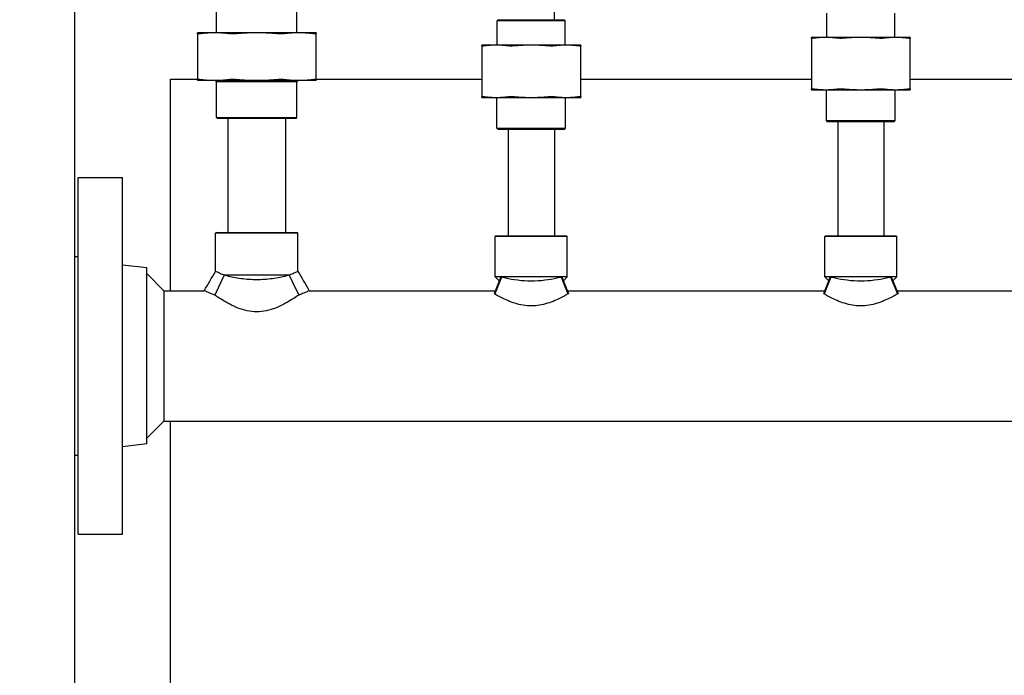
# Model space of a CAD drawing. Header units: inches. Extents: x 24 to 1128, y -69 to 748.
# Tile 4 of 256: x 112 to 130, y 211 to 223. Entities that reach past the tile are written whole.
import ezdxf

# ---------------------------------------------------------------- set-up
doc = ezdxf.new("R2010")
doc.units = ezdxf.units.IN
doc.header["$LTSCALE"] = 32
doc.header["$MEASUREMENT"] = 0
doc.layers.add('Dimension (ANSI)', color=7, linetype='Continuous', lineweight=25)
doc.layers.add('Visible (ANSI)', color=7, linetype='Continuous', lineweight=30)
doc.styles.add('Note Text (ANSI)', font='tahoma.ttf')
doc.dimstyles.new('SB Fraction-16 (ANSI)', dxfattribs={"dimscale": 32, "dimtxt": 0.125, "dimasz": 0.098425, "dimexe": 0.125, "dimexo": 0.0625, "dimgap": 0.031496, "dimtad": 0, "dimtih": 1, "dimtoh": 1, "dimdec": 4, "dimrnd": 1e-08, "dimzin": 0, "dimdsep": 46, "dimlunit": 5, "dimtxsty": 'Note Text (ANSI)', "dimcen": 0.09, "dimdle": 0.393701, "dimclrd": 256, "dimclre": 256, "dimclrt": 256, "dimadec": 0, "dimazin": 3, "dimtfac": 0.96, "dimtofl": 0, "dimtmove": 0, "dimatfit": 3, "dimfxl": 1, "dimfrac": 2, "dimtolj": 1, "dimtzin": 12, "dimlwd": -1, "dimlwe": -1, "dimarcsym": 0})

# ---------------------------------------------------------------- blocks, each defined once
blk = doc.blocks.new('*D15')
at = {"layer": 'Defpoints', "color": 0, "transparency": 16777216}
for p in [(159.29, 460.484), (67.957, 170.772), (125.165, 170.772)]:
    blk.add_point(p, dxfattribs=at)
at = {"layer": 'Dimension (ANSI)', "transparency": 16777216}
for p, q in [((157.29, 460.484), (63.957, 460.484)), ((67.957, 457.334), (67.957, 323.161)), ((67.957, 173.922), (67.957, 316.095)), ((123.165, 170.772), (63.957, 170.772))]:
    blk.add_line(p, q, dxfattribs=at)
for points in [[(67.432, 457.334), (68.482, 457.334), (67.957, 460.484)], [(67.432, 173.922), (68.482, 173.922), (67.957, 170.772)]]:
    blk.add_solid(points, dxfattribs=at)
at = {"layer": 'Dimension (ANSI)', "transparency": 16777216, "insert": (55.77, 322.153), "char_height": 4, "attachment_point": 1, "style": 'Note Text (ANSI)'}
blk.add_mtext('\\A1;289 11/16', dxfattribs=at)

msp = doc.modelspace()

# ---------------------------------------------------------------- linework, layer by layer
at = {"layer": 'Visible (ANSI)'}
for p, q in [((112.66537, 244.2142), (112.66537, 184.86817)), ((121.40611, 222.87808), (121.40611, 225.10958)), ((115.25486, 222.63908), (115.25486, 223.31245)), ((116.71736, 222.63908), (116.71736, 223.31245)), ((126.36736, 222.5547), (126.36736, 222.99787)), ((127.60486, 222.5547), (127.60486, 222.99787)), ((120.38819, 222.87808), (120.36736, 222.85724)), ((121.60486, 222.85724), (120.36736, 222.85724)), ((120.36736, 222.41408), (120.36736, 222.85724)), ((120.38819, 222.87808), (121.58403, 222.87808)), ((121.58403, 222.87808), (121.60486, 222.85724)), ((121.60486, 222.41408), (121.60486, 222.85724)), ((115.22243, 222.63908), (114.90611, 222.63908)), ((114.90611, 222.62028), (114.90611, 221.79188)), ((115.98611, 222.63908), (115.22243, 222.63908)), ((116.74978, 222.63908), (115.98611, 222.63908)), ((117.06611, 222.63908), (116.74978, 222.63908)), ((117.06611, 221.79188), (117.06611, 222.62028)), ((126.34971, 222.5547), (126.08611, 222.5547)), ((126.08611, 222.53982), (126.08611, 221.61708)), ((126.98611, 222.5547), (126.34971, 222.5547)), ((127.6225, 222.5547), (126.98611, 222.5547)), ((127.88611, 222.5547), (127.6225, 222.5547)), ((127.88611, 221.61708), (127.88611, 222.53982)), ((120.34971, 222.41408), (120.08611, 222.41408)), ((120.08611, 222.3992), (120.08611, 221.47646)), ((120.98611, 222.41408), (120.34971, 222.41408)), ((121.6225, 222.41408), (120.98611, 222.41408)), ((121.88611, 222.41408), (121.6225, 222.41408)), ((121.88611, 221.47646), (121.88611, 222.3992)), ((114.41537, 221.79617), (114.90611, 221.79617)), ((114.41537, 217.94058), (114.41537, 221.79617)), ((114.90611, 221.77308), (115.22243, 221.77308)), ((115.22243, 221.77308), (115.98611, 221.77308)), ((115.25361, 221.74308), (115.22361, 221.77308)), ((116.71861, 221.74308), (115.25361, 221.74308)), ((115.25361, 221.0937), (115.25361, 221.74308)), ((115.98611, 221.77308), (116.74978, 221.77308)), ((116.71861, 221.74308), (116.74861, 221.77308)), ((116.71861, 221.0937), (116.71861, 221.74308)), ((116.74978, 221.77308), (117.06611, 221.77308)), ((117.06611, 221.79617), (120.08611, 221.79617)), ((121.88611, 221.79617), (126.08611, 221.79617)), ((127.88611, 221.79617), (131.08611, 221.79617)), ((120.08611, 221.46158), (120.34971, 221.46158)), ((120.34971, 221.46158), (120.98611, 221.46158)), ((120.36111, 220.89891), (120.36111, 221.46158)), ((120.98611, 221.46158), (121.6225, 221.46158)), ((121.61111, 220.89891), (121.61111, 221.46158)), ((121.6225, 221.46158), (121.88611, 221.46158)), ((126.08611, 221.6022), (126.34971, 221.6022)), ((126.34971, 221.6022), (126.98611, 221.6022)), ((126.36111, 221.03953), (126.36111, 221.6022)), ((126.98611, 221.6022), (127.6225, 221.6022)), ((127.61111, 221.03953), (127.61111, 221.6022)), ((127.6225, 221.6022), (127.88611, 221.6022)), ((115.25361, 221.0937), (116.71861, 221.0937)), ((115.26923, 221.07808), (115.25361, 221.0937)), ((116.70298, 221.07808), (116.71861, 221.0937)), ((116.70298, 221.07808), (115.26923, 221.07808)), ((115.46111, 221.07808), (115.46111, 219.00308)), ((116.51111, 221.07808), (116.51111, 219.00308)), ((126.36111, 221.03953), (127.61111, 221.03953)), ((126.38194, 221.0187), (126.36111, 221.03953)), ((127.59028, 221.0187), (126.38194, 221.0187)), ((126.56611, 221.0187), (126.56611, 218.94058)), ((127.40611, 221.0187), (127.40611, 218.94058)), ((127.59028, 221.0187), (127.61111, 221.03953)), ((120.36111, 220.89891), (121.61111, 220.89891)), ((120.38194, 220.87808), (120.36111, 220.89891)), ((121.59028, 220.87808), (120.38194, 220.87808)), ((120.56611, 220.87808), (120.56611, 218.94058)), ((121.40611, 220.87808), (121.40611, 218.94058)), ((121.59028, 220.87808), (121.61111, 220.89891)), ((112.73361, 213.50308), (112.73361, 220.00308)), ((112.73361, 220.00308), (113.54361, 220.00308)), ((113.54361, 213.50308), (113.54361, 220.00308)), ((115.25173, 219.00308), (115.23611, 218.98745)), ((116.73611, 218.98745), (115.23611, 218.98745)), ((115.23611, 218.29188), (115.23611, 218.98745)), ((115.25173, 219.00308), (116.72048, 219.00308)), ((116.72048, 219.00308), (116.73611, 218.98745)), ((116.73611, 218.29188), (116.73611, 218.98745)), ((120.34548, 218.94058), (120.32986, 218.92495)), ((120.34548, 218.94058), (121.62673, 218.94058)), ((121.62673, 218.94058), (121.64236, 218.92495)), ((126.34548, 218.94058), (126.32986, 218.92495)), ((126.34548, 218.94058), (127.62673, 218.94058)), ((127.62673, 218.94058), (127.64236, 218.92495)), ((121.64236, 218.92495), (120.32986, 218.92495)), ((120.32986, 218.19058), (120.32986, 218.92495)), ((121.64236, 218.19058), (121.64236, 218.92495)), ((127.64236, 218.92495), (126.32986, 218.92495)), ((126.32986, 218.19058), (126.32986, 218.92495)), ((127.64236, 218.19058), (127.64236, 218.92495)), ((112.67361, 214.94308), (112.67361, 218.56308)), ((112.67361, 218.56308), (112.73361, 218.56308)), ((113.98361, 218.35405), (113.54361, 218.40808)), ((113.98361, 215.1521), (113.98361, 218.35405)), ((114.29611, 217.94058), (113.98361, 218.25308)), ((115.39297, 218.22183), (115.32814, 218.08449)), ((116.57925, 218.22183), (115.39297, 218.22183)), ((116.57925, 218.22183), (116.64408, 218.08449)), ((115.32814, 218.08449), (115.2222, 217.86005)), ((116.64408, 218.08449), (116.75002, 217.86005)), ((120.4308, 218.19058), (120.30806, 217.88545)), ((120.44208, 218.18761), (120.31949, 217.88139)), ((121.64236, 218.19058), (120.32986, 218.19058)), ((120.40184, 218.11859), (120.32986, 218.19058)), ((121.53014, 218.18761), (121.65273, 217.88139)), ((121.54142, 218.19058), (121.66416, 217.88545)), ((121.57038, 218.11859), (121.64236, 218.19058)), ((126.4308, 218.19058), (126.30806, 217.88545)), ((126.44208, 218.18761), (126.31949, 217.88139)), ((127.64236, 218.19058), (126.32986, 218.19058)), ((126.40184, 218.11859), (126.32986, 218.19058)), ((127.53014, 218.18761), (127.65273, 217.88139)), ((127.54142, 218.19058), (127.66416, 217.88545)), ((127.57038, 218.11859), (127.64236, 218.19058)), ((114.29611, 217.94058), (115.02904, 217.94058)), ((114.29611, 217.94058), (114.29611, 215.56558)), ((116.94317, 217.94058), (120.33023, 217.94058)), ((121.64199, 217.94058), (126.33023, 217.94058)), ((127.64199, 217.94058), (131.33023, 217.94058)), ((114.29611, 215.56558), (113.98361, 215.25308)), ((114.29611, 215.56558), (143.73282, 215.56558)), ((114.41537, 184.86817), (114.41537, 215.56558)), ((113.98361, 215.1521), (113.54361, 215.09808)), ((112.67361, 214.94308), (112.73361, 214.94308)), ((112.73361, 213.50308), (113.54361, 213.50308))]:
    msp.add_line(p, q, dxfattribs=at)
for points, weights in [([(114.90611, 222.62028), (114.90611, 222.63908), (114.90611, 222.63908)], [1.06125151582, 1.04676875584, 1]), ([(115.22243, 222.63908), (115.08698, 222.63908), (114.94272, 222.62028)], [1, 1.04676875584, 1.06125151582]), ([(115.50215, 222.62028), (115.35789, 222.63908), (115.22243, 222.63908)], [1.06125151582, 1.04676875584, 1]), ([(115.98611, 222.63908), (115.79454, 222.63908), (115.59053, 222.62028)], [1, 1.04676875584, 1.06125151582]), ([(116.38168, 222.62028), (116.17767, 222.63908), (115.98611, 222.63908)], [1.06125151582, 1.04676875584, 1]), ([(116.74978, 222.63908), (116.61433, 222.63908), (116.47007, 222.62028)], [1, 1.04676875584, 1.06125151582]), ([(117.0295, 222.62028), (116.88524, 222.63908), (116.74978, 222.63908)], [1.06125151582, 1.04676875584, 1]), ([(117.06611, 222.63908), (117.06611, 222.63908), (117.06611, 222.62028)], [1, 1.04676875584, 1.06125151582]), ([(126.08611, 222.53982), (126.08611, 222.5547), (126.08611, 222.5547)], [1.06851824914, 1.04951712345, 1]), ([(126.34971, 222.5547), (126.23961, 222.5547), (126.12272, 222.53982)], [1, 1.04951712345, 1.06851824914]), ([(126.5767, 222.53982), (126.45981, 222.5547), (126.34971, 222.5547)], [1.06851824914, 1.04951712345, 1]), ([(126.98611, 222.5547), (126.8304, 222.5547), (126.66509, 222.53982)], [1, 1.04951712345, 1.06851824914]), ([(127.30712, 222.53982), (127.14181, 222.5547), (126.98611, 222.5547)], [1.06851824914, 1.04951712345, 1]), ([(127.6225, 222.5547), (127.51241, 222.5547), (127.39551, 222.53982)], [1, 1.04951712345, 1.06851824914]), ([(127.8495, 222.53982), (127.7326, 222.5547), (127.6225, 222.5547)], [1.06851824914, 1.04951712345, 1]), ([(127.88611, 222.5547), (127.88611, 222.5547), (127.88611, 222.53982)], [1, 1.04951712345, 1.06851824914]), ([(120.08611, 222.3992), (120.08611, 222.41408), (120.08611, 222.41408)], [1.06851824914, 1.04951712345, 1]), ([(120.34971, 222.41408), (120.23961, 222.41408), (120.12272, 222.3992)], [1, 1.04951712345, 1.06851824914]), ([(120.5767, 222.3992), (120.45981, 222.41408), (120.34971, 222.41408)], [1.06851824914, 1.04951712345, 1]), ([(120.98611, 222.41408), (120.8304, 222.41408), (120.66509, 222.3992)], [1, 1.04951712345, 1.06851824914]), ([(121.30712, 222.3992), (121.14181, 222.41408), (120.98611, 222.41408)], [1.06851824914, 1.04951712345, 1]), ([(121.6225, 222.41408), (121.51241, 222.41408), (121.39551, 222.3992)], [1, 1.04951712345, 1.06851824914]), ([(121.8495, 222.3992), (121.7326, 222.41408), (121.6225, 222.41408)], [1.06851824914, 1.04951712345, 1]), ([(121.88611, 222.41408), (121.88611, 222.41408), (121.88611, 222.3992)], [1, 1.04951712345, 1.06851824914]), ([(114.90611, 221.77308), (114.90611, 221.77308), (114.90611, 221.79188)], [1, 1.04676875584, 1.06125151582]), ([(114.94272, 221.79188), (115.08698, 221.77308), (115.22243, 221.77308)], [1.06125151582, 1.04676875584, 1]), ([(115.22243, 221.77308), (115.35789, 221.77308), (115.50215, 221.79188)], [1, 1.04676875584, 1.06125151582]), ([(115.59053, 221.79188), (115.79454, 221.77308), (115.98611, 221.77308)], [1.06125151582, 1.04676875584, 1]), ([(115.98611, 221.77308), (116.17767, 221.77308), (116.38168, 221.79188)], [1, 1.04676875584, 1.06125151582]), ([(116.47007, 221.79188), (116.61433, 221.77308), (116.74978, 221.77308)], [1.06125151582, 1.04676875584, 1]), ([(116.74978, 221.77308), (116.88524, 221.77308), (117.0295, 221.79188)], [1, 1.04676875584, 1.06125151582]), ([(117.06611, 221.79188), (117.06611, 221.77308), (117.06611, 221.77308)], [1.06125151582, 1.04676875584, 1]), ([(120.08611, 221.46158), (120.08611, 221.46158), (120.08611, 221.47646)], [1, 1.04951712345, 1.06851824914]), ([(120.12272, 221.47646), (120.23961, 221.46158), (120.34971, 221.46158)], [1.06851824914, 1.04951712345, 1]), ([(120.34971, 221.46158), (120.45981, 221.46158), (120.5767, 221.47646)], [1, 1.04951712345, 1.06851824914]), ([(120.66509, 221.47646), (120.8304, 221.46158), (120.98611, 221.46158)], [1.06851824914, 1.04951712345, 1]), ([(120.98611, 221.46158), (121.14181, 221.46158), (121.30712, 221.47646)], [1, 1.04951712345, 1.06851824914]), ([(121.39551, 221.47646), (121.51241, 221.46158), (121.6225, 221.46158)], [1.06851824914, 1.04951712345, 1]), ([(121.6225, 221.46158), (121.7326, 221.46158), (121.8495, 221.47646)], [1, 1.04951712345, 1.06851824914]), ([(121.88611, 221.47646), (121.88611, 221.46158), (121.88611, 221.46158)], [1.06851824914, 1.04951712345, 1]), ([(126.08611, 221.6022), (126.08611, 221.6022), (126.08611, 221.61708)], [1, 1.04951712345, 1.06851824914]), ([(126.12272, 221.61708), (126.23961, 221.6022), (126.34971, 221.6022)], [1.06851824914, 1.04951712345, 1]), ([(126.34971, 221.6022), (126.45981, 221.6022), (126.5767, 221.61708)], [1, 1.04951712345, 1.06851824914]), ([(126.66509, 221.61708), (126.8304, 221.6022), (126.98611, 221.6022)], [1.06851824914, 1.04951712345, 1]), ([(126.98611, 221.6022), (127.14181, 221.6022), (127.30712, 221.61708)], [1, 1.04951712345, 1.06851824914]), ([(127.39551, 221.61708), (127.51241, 221.6022), (127.6225, 221.6022)], [1.06851824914, 1.04951712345, 1]), ([(127.6225, 221.6022), (127.7326, 221.6022), (127.8495, 221.61708)], [1, 1.04951712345, 1.06851824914]), ([(127.88611, 221.61708), (127.88611, 221.6022), (127.88611, 221.6022)], [1.06851824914, 1.04951712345, 1])]:
    msp.add_rational_spline(points, weights, degree=2, dxfattribs=at)
for points, knots in [([(114.94272, 222.62028), (114.93098, 222.61875), (114.92168, 222.61799), (114.90957, 222.61799), (114.90611, 222.61875), (114.90611, 222.62028)], [0.405588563, 0.405588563, 0.405588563, 0.405588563, 0.526133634, 0.526133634, 0.646678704, 0.646678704, 0.646678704, 0.646678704]), ([(115.59053, 222.62028), (115.57393, 222.61875), (115.55731, 222.61799), (115.52808, 222.61799), (115.51389, 222.61875), (115.50215, 222.62028)], [0.405588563, 0.405588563, 0.405588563, 0.405588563, 0.526133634, 0.526133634, 0.646678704, 0.646678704, 0.646678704, 0.646678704]), ([(116.47007, 222.62028), (116.45833, 222.61875), (116.44413, 222.61799), (116.4149, 222.61799), (116.39829, 222.61875), (116.38168, 222.62028)], [0.405588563, 0.405588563, 0.405588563, 0.405588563, 0.526133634, 0.526133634, 0.646678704, 0.646678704, 0.646678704, 0.646678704]), ([(117.06611, 222.62028), (117.06611, 222.61875), (117.06265, 222.61799), (117.05054, 222.61799), (117.04124, 222.61875), (117.0295, 222.62028)], [1.30162193, 1.30162193, 1.30162193, 1.30162193, 1.422167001, 1.422167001, 1.542712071, 1.542712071, 1.542712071, 1.542712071]), ([(126.12272, 222.53982), (126.11098, 222.53833), (126.10168, 222.53759), (126.08956, 222.53759), (126.08611, 222.53833), (126.08611, 222.53982)], [0.414702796, 0.414702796, 0.414702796, 0.414702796, 0.535378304, 0.535378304, 0.656053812, 0.656053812, 0.656053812, 0.656053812]), ([(126.66509, 222.53982), (126.64849, 222.53833), (126.63189, 222.53759), (126.60263, 222.53759), (126.58844, 222.53833), (126.5767, 222.53982)], [0.414702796, 0.414702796, 0.414702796, 0.414702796, 0.535378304, 0.535378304, 0.656053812, 0.656053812, 0.656053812, 0.656053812]), ([(127.39551, 222.53982), (127.38377, 222.53833), (127.36959, 222.53759), (127.34033, 222.53759), (127.32373, 222.53833), (127.30712, 222.53982)], [1.292675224, 1.292675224, 1.292675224, 1.292675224, 1.413350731, 1.413350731, 1.534026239, 1.534026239, 1.534026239, 1.534026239]), ([(127.88611, 222.53982), (127.88611, 222.53833), (127.88265, 222.53759), (127.87053, 222.53759), (127.86124, 222.53833), (127.8495, 222.53982)], [0.414702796, 0.414702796, 0.414702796, 0.414702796, 0.535378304, 0.535378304, 0.656053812, 0.656053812, 0.656053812, 0.656053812]), ([(120.12272, 222.3992), (120.11098, 222.3977), (120.10168, 222.39697), (120.08956, 222.39697), (120.08611, 222.3977), (120.08611, 222.3992)], [0.414702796, 0.414702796, 0.414702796, 0.414702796, 0.535378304, 0.535378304, 0.656053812, 0.656053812, 0.656053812, 0.656053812]), ([(120.66509, 222.3992), (120.64849, 222.3977), (120.63189, 222.39697), (120.60263, 222.39697), (120.58844, 222.3977), (120.5767, 222.3992)], [0.414702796, 0.414702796, 0.414702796, 0.414702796, 0.535378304, 0.535378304, 0.656053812, 0.656053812, 0.656053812, 0.656053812]), ([(121.39551, 222.3992), (121.38377, 222.3977), (121.36959, 222.39697), (121.34033, 222.39697), (121.32373, 222.3977), (121.30712, 222.3992)], [1.292675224, 1.292675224, 1.292675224, 1.292675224, 1.413350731, 1.413350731, 1.534026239, 1.534026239, 1.534026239, 1.534026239]), ([(121.88611, 222.3992), (121.88611, 222.3977), (121.88265, 222.39697), (121.87053, 222.39697), (121.86124, 222.3977), (121.8495, 222.3992)], [0.414702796, 0.414702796, 0.414702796, 0.414702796, 0.535378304, 0.535378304, 0.656053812, 0.656053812, 0.656053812, 0.656053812]), ([(114.90611, 221.79188), (114.90611, 221.79341), (114.90957, 221.79416), (114.92168, 221.79416), (114.93098, 221.79341), (114.94272, 221.79188)], [1.30162193, 1.30162193, 1.30162193, 1.30162193, 1.422167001, 1.422167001, 1.542712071, 1.542712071, 1.542712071, 1.542712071]), ([(115.50215, 221.79188), (115.51389, 221.79341), (115.52808, 221.79416), (115.55731, 221.79416), (115.57393, 221.79341), (115.59053, 221.79188)], [1.30162193, 1.30162193, 1.30162193, 1.30162193, 1.422167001, 1.422167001, 1.542712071, 1.542712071, 1.542712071, 1.542712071]), ([(116.38168, 221.79188), (116.39829, 221.79341), (116.4149, 221.79416), (116.44413, 221.79416), (116.45833, 221.79341), (116.47007, 221.79188)], [1.30162193, 1.30162193, 1.30162193, 1.30162193, 1.422167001, 1.422167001, 1.542712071, 1.542712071, 1.542712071, 1.542712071]), ([(117.0295, 221.79188), (117.04124, 221.79341), (117.05054, 221.79416), (117.06265, 221.79416), (117.06611, 221.79341), (117.06611, 221.79188)], [0.405588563, 0.405588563, 0.405588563, 0.405588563, 0.526133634, 0.526133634, 0.646678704, 0.646678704, 0.646678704, 0.646678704]), ([(120.08611, 221.47646), (120.08611, 221.47795), (120.08956, 221.47869), (120.10168, 221.47869), (120.11098, 221.47795), (120.12272, 221.47646)], [1.292675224, 1.292675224, 1.292675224, 1.292675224, 1.413350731, 1.413350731, 1.534026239, 1.534026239, 1.534026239, 1.534026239]), ([(120.5767, 221.47646), (120.58844, 221.47795), (120.60263, 221.47869), (120.63189, 221.47869), (120.64849, 221.47795), (120.66509, 221.47646)], [1.292675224, 1.292675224, 1.292675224, 1.292675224, 1.413350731, 1.413350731, 1.534026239, 1.534026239, 1.534026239, 1.534026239]), ([(121.30712, 221.47646), (121.32373, 221.47795), (121.34033, 221.47869), (121.36959, 221.47869), (121.38377, 221.47795), (121.39551, 221.47646)], [0.414702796, 0.414702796, 0.414702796, 0.414702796, 0.535378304, 0.535378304, 0.656053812, 0.656053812, 0.656053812, 0.656053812]), ([(121.8495, 221.47646), (121.86124, 221.47795), (121.87053, 221.47869), (121.88265, 221.47869), (121.88611, 221.47795), (121.88611, 221.47646)], [1.292675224, 1.292675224, 1.292675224, 1.292675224, 1.413350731, 1.413350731, 1.534026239, 1.534026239, 1.534026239, 1.534026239]), ([(126.08611, 221.61708), (126.08611, 221.61858), (126.08956, 221.61931), (126.10168, 221.61931), (126.11098, 221.61858), (126.12272, 221.61708)], [1.292675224, 1.292675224, 1.292675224, 1.292675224, 1.413350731, 1.413350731, 1.534026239, 1.534026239, 1.534026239, 1.534026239]), ([(126.5767, 221.61708), (126.58844, 221.61858), (126.60263, 221.61931), (126.63189, 221.61931), (126.64849, 221.61858), (126.66509, 221.61708)], [1.292675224, 1.292675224, 1.292675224, 1.292675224, 1.413350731, 1.413350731, 1.534026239, 1.534026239, 1.534026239, 1.534026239]), ([(127.30712, 221.61708), (127.32373, 221.61858), (127.34033, 221.61931), (127.36959, 221.61931), (127.38377, 221.61858), (127.39551, 221.61708)], [0.414702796, 0.414702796, 0.414702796, 0.414702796, 0.535378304, 0.535378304, 0.656053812, 0.656053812, 0.656053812, 0.656053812]), ([(127.8495, 221.61708), (127.86124, 221.61858), (127.87053, 221.61931), (127.88265, 221.61931), (127.88611, 221.61858), (127.88611, 221.61708)], [1.292675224, 1.292675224, 1.292675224, 1.292675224, 1.413350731, 1.413350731, 1.534026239, 1.534026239, 1.534026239, 1.534026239]), ([(115.39297, 218.22183), (115.38318, 218.22578), (115.37372, 218.22968), (115.33726, 218.24499), (115.3134, 218.25563), (115.27486, 218.27327), (115.26016, 218.28028), (115.24078, 218.28958), (115.23611, 218.29188), (115.23611, 218.29188)], [1.7089106, 1.7089106, 1.7089106, 1.7089106, 1.82990272, 1.82990272, 2.19517239, 2.19517239, 2.56044206, 2.56044206, 2.92571172, 2.92571172, 2.92571172, 2.92571172]), ([(116.57925, 218.22183), (116.56232, 218.2173), (116.54493, 218.21282), (116.45388, 218.19034), (116.36545, 218.17194), (116.22464, 218.15274), (116.17636, 218.14771), (116.08015, 218.14108), (116.03223, 218.13949), (115.93999, 218.13949), (115.89206, 218.14108), (115.79586, 218.14771), (115.74758, 218.15274), (115.60677, 218.17194), (115.51834, 218.19034), (115.42729, 218.21282), (115.4099, 218.2173), (115.39297, 218.22183)], [4.2072462, 4.2072462, 4.2072462, 4.2072462, 4.37588663, 4.37588663, 5.07872267, 5.07872267, 5.43014068, 5.43014068, 5.7815587, 5.7815587, 6.13297672, 6.13297672, 6.48439473, 6.48439473, 7.18723077, 7.18723077, 7.3558712, 7.3558712, 7.3558712, 7.3558712]), ([(116.73611, 218.29188), (116.73611, 218.29188), (116.73144, 218.28958), (116.71206, 218.28028), (116.69735, 218.27327), (116.65882, 218.25563), (116.63496, 218.24499), (116.59849, 218.22968), (116.58904, 218.22578), (116.57925, 218.22183)], [8.77713517, 8.77713517, 8.77713517, 8.77713517, 9.14240484, 9.14240484, 9.50767451, 9.50767451, 9.87294418, 9.87294418, 9.9939363, 9.9939363, 9.9939363, 9.9939363]), ([(121.53014, 218.18761), (121.50504, 218.18107), (121.47796, 218.17442), (121.38751, 218.15393), (121.31179, 218.13952), (121.15074, 218.11949), (121.06537, 218.11415), (120.90684, 218.11415), (120.82147, 218.11949), (120.66042, 218.13952), (120.58471, 218.15393), (120.49426, 218.17442), (120.46717, 218.18107), (120.44208, 218.18761)], [3.47552048, 3.47552048, 3.47552048, 3.47552048, 3.74398663, 3.74398663, 4.34797725, 4.34797725, 4.95196787, 4.95196787, 5.5559585, 5.5559585, 6.15994912, 6.15994912, 6.42841527, 6.42841527, 6.42841527, 6.42841527]), ([(127.53014, 218.18761), (127.50504, 218.18107), (127.47796, 218.17442), (127.38751, 218.15393), (127.31179, 218.13952), (127.15074, 218.11949), (127.06537, 218.11415), (126.90684, 218.11415), (126.82147, 218.11949), (126.66042, 218.13952), (126.58471, 218.15393), (126.49426, 218.17442), (126.46717, 218.18107), (126.44208, 218.18761)], [3.47552048, 3.47552048, 3.47552048, 3.47552048, 3.74398663, 3.74398663, 4.34797725, 4.34797725, 4.95196787, 4.95196787, 5.5559585, 5.5559585, 6.15994912, 6.15994912, 6.42841527, 6.42841527, 6.42841527, 6.42841527]), ([(115.2222, 217.86005), (115.1877, 217.87334), (115.15625, 217.88608), (115.09788, 217.91038), (115.07259, 217.92137), (115.03817, 217.93647), (115.02904, 217.94058), (115.02904, 217.94058)], [8.68500185, 8.68500185, 8.68500185, 8.68500185, 9.05308502, 9.05308502, 9.48390213, 9.48390213, 9.91471924, 9.91471924, 9.91471924, 9.91471924]), ([(116.75002, 217.86005), (116.73768, 217.85153), (116.72448, 217.84253), (116.6788, 217.8119), (116.64325, 217.78883), (116.56785, 217.7427), (116.52505, 217.71781), (116.43176, 217.66897), (116.38128, 217.64504), (116.27485, 217.60326), (116.21879, 217.58543), (116.10375, 217.56086), (116.04476, 217.55422), (115.98611, 217.55422), (115.92746, 217.55422), (115.86846, 217.56086), (115.75343, 217.58543), (115.69737, 217.60326), (115.59094, 217.64504), (115.54046, 217.66897), (115.44717, 217.71781), (115.40436, 217.7427), (115.32897, 217.78883), (115.29342, 217.8119), (115.24774, 217.84253), (115.23454, 217.85153), (115.2222, 217.86005)], [-2.41800993, -2.41800993, -2.41800993, -2.41800993, -2.22600734, -2.22600734, -1.78766504, -1.78766504, -1.34074878, -1.34074878, -0.89383252, -0.89383252, -0.44691626, -0.44691626, 0, 0, 0, 0.44691626, 0.44691626, 0.89383252, 0.89383252, 1.34074878, 1.34074878, 1.78766504, 1.78766504, 2.22600734, 2.22600734, 2.41800992, 2.41800992, 2.41800992, 2.41800992]), ([(116.94317, 217.94058), (116.94317, 217.94058), (116.93405, 217.93647), (116.89963, 217.92137), (116.87434, 217.91038), (116.81597, 217.88608), (116.78452, 217.87334), (116.75002, 217.86005)], [3.30490641, 3.30490641, 3.30490641, 3.30490641, 3.73572353, 3.73572353, 4.16654064, 4.16654064, 4.53462381, 4.53462381, 4.53462381, 4.53462381]), ([(121.65273, 217.88139), (121.64163, 217.87484), (121.62971, 217.8679), (121.58935, 217.84491), (121.55819, 217.82788), (121.4921, 217.7942), (121.45466, 217.77626), (121.37295, 217.74151), (121.32868, 217.72473), (121.23554, 217.69593), (121.18657, 217.68393), (121.08681, 217.66765), (121.03601, 217.66342), (120.98611, 217.66342), (120.93621, 217.66342), (120.88541, 217.66765), (120.78565, 217.68393), (120.73668, 217.69593), (120.64354, 217.72473), (120.59926, 217.74151), (120.51756, 217.77626), (120.48012, 217.7942), (120.41403, 217.82788), (120.38287, 217.84491), (120.34251, 217.8679), (120.33059, 217.87484), (120.31949, 217.88139)], [-2.06931275, -2.06931275, -2.06931275, -2.06931275, -1.89775581, -1.89775581, -1.52096116, -1.52096116, -1.14072087, -1.14072087, -0.76048058, -0.76048058, -0.38024029, -0.38024029, 0, 0, 0, 0.38024029, 0.38024029, 0.76048058, 0.76048058, 1.14072087, 1.14072087, 1.52096116, 1.52096116, 1.89775581, 1.89775581, 2.06931275, 2.06931275, 2.06931275, 2.06931275]), ([(127.65273, 217.88139), (127.64163, 217.87484), (127.62971, 217.8679), (127.58935, 217.84491), (127.55819, 217.82788), (127.4921, 217.7942), (127.45466, 217.77626), (127.37295, 217.74151), (127.32868, 217.72473), (127.23554, 217.69593), (127.18657, 217.68393), (127.08681, 217.66765), (127.03601, 217.66342), (126.98611, 217.66342), (126.93621, 217.66342), (126.88541, 217.66765), (126.78565, 217.68393), (126.73668, 217.69593), (126.64354, 217.72473), (126.59926, 217.74151), (126.51756, 217.77626), (126.48012, 217.7942), (126.41403, 217.82788), (126.38287, 217.84491), (126.34251, 217.8679), (126.33059, 217.87484), (126.31949, 217.88139)], [-2.06931275, -2.06931275, -2.06931275, -2.06931275, -1.89775581, -1.89775581, -1.52096116, -1.52096116, -1.14072087, -1.14072087, -0.76048058, -0.76048058, -0.38024029, -0.38024029, 0, 0, 0, 0.38024029, 0.38024029, 0.76048058, 0.76048058, 1.14072087, 1.14072087, 1.52096116, 1.52096116, 1.89775581, 1.89775581, 2.06931275, 2.06931275, 2.06931275, 2.06931275])]:
    msp.add_open_spline(points, degree=3, knots=knots, dxfattribs=at)
for points in [[(115.02904, 217.94058), (115.09802, 218.0577), (115.16714, 218.17475), (115.23611, 218.29188)], [(116.73611, 218.29188), (116.80508, 218.17475), (116.8742, 218.0577), (116.94317, 217.94058)], [(120.44208, 218.18761), (120.43827, 218.1886), (120.43451, 218.18959), (120.4308, 218.19058)], [(121.54142, 218.19058), (121.53771, 218.18959), (121.53395, 218.1886), (121.53014, 218.18761)], [(126.44208, 218.18761), (126.43827, 218.1886), (126.43451, 218.18959), (126.4308, 218.19058)], [(127.54142, 218.19058), (127.53771, 218.18959), (127.53395, 218.1886), (127.53014, 218.18761)], [(120.31949, 217.88139), (120.31563, 217.88276), (120.31182, 217.88411), (120.30806, 217.88545)], [(121.66416, 217.88545), (121.6604, 217.88411), (121.65659, 217.88276), (121.65273, 217.88139)], [(126.31949, 217.88139), (126.31563, 217.88276), (126.31182, 217.88411), (126.30806, 217.88545)], [(127.66416, 217.88545), (127.6604, 217.88411), (127.65659, 217.88276), (127.65273, 217.88139)]]:
    msp.add_open_spline(points, degree=3, dxfattribs=at)

# ---------------------------------------------------------------- dimensions: what is measured, and where the dimension line sits
at = {"layer": 'Dimension (ANSI)'}
dim = msp.add_linear_dim(base=(67.95681, 170.77197), p1=(159.29037, 460.48367), p2=(125.16537, 170.77197), angle=270, dimstyle='SB Fraction-16 (ANSI)', override={"dimgap": 0.031496, "dimdec": 4, "dimtol": 0, "dimlim": 0, "dimtp": 0, "dimtm": 0, "dimtdec": 2, "dimatfit": 1}, dxfattribs=at)
dim.commit()
dim.dimension.update_dxf_attribs({"geometry": '*D15', "text_midpoint": (67.95681, 319.62782), "dimtype": 160})

doc.saveas('drawing.dxf')
